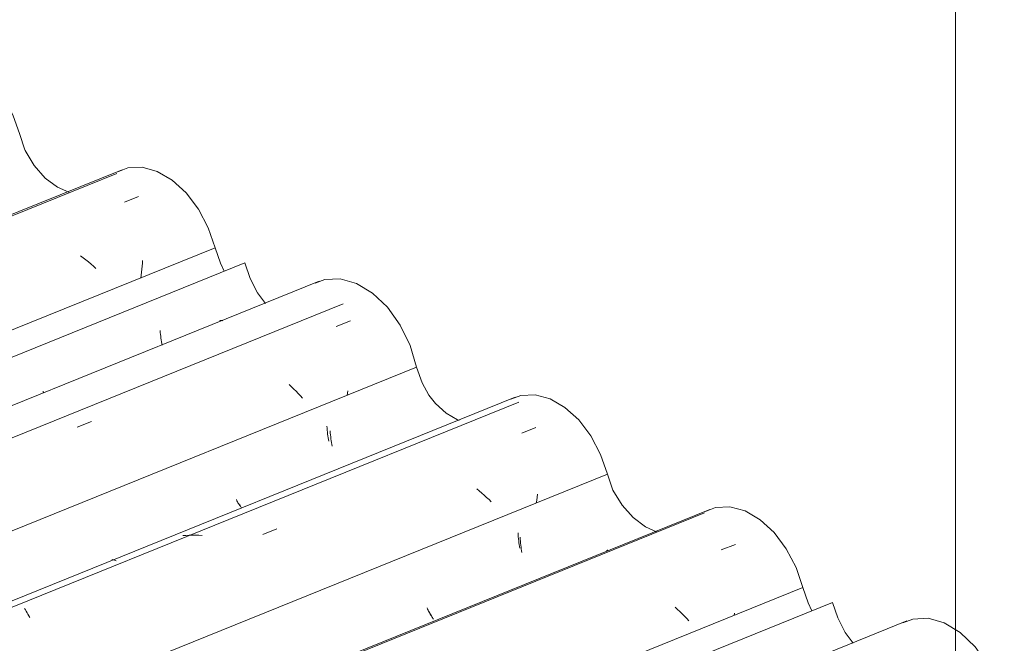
# Model space of a CAD drawing. Header units: metres. Extents: x -15.1 to 0.1, y 4.4 to 14.1.
# Tile 59 of 71: x -6.001 to -5.346, y 12.489 to 12.904. Entities that reach past the tile are written whole.
import ezdxf

# ---------------------------------------------------------------- set-up
doc = ezdxf.new("R2010")
doc.units = ezdxf.units.M
doc.layers.add('A-GLAZ-CWMG', color=7, linetype='Continuous', lineweight=5)
doc.layers.add('G-ANNO-TEXT', color=7, linetype='Continuous', lineweight=9)

# ---------------------------------------------------------------- blocks, each defined once
blk = doc.blocks.new('Rectangular Mullion - Telha Fibrocimento - Ondulada-1908998-ISO_01')
at = {"layer": 'A-GLAZ-CWMG'}
blk.add_line((-5.46044, 12.51659), (-6.33794, 12.16195), dxfattribs=at)
blk.add_polyline3d([(-5.46044, 12.51659, 0), (-5.457, 12.50628, 0), (-5.45202, 12.49667, 0), (-5.4468, 12.48948, 0)], dxfattribs=at)
blk = doc.blocks.new('FP_78-ISO_01')
at = {"layer": 'A-GLAZ-CWMG'}
blk.add_line((-5.4111, 12.50433), (-6.33303, 12.13174), dxfattribs=at)
blk = doc.blocks.new('FP_80-ISO_01')
at = {"layer": 'A-GLAZ-CWMG'}
blk.add_line((-5.54214, 12.57846), (-6.43462, 12.21777), dxfattribs=at)
at = {"layer": 'A-GLAZ-CWMG', "color": 9, "true_color": 0xc0c0c0}
for p, q in [((-5.53449, 12.55149), (-5.52501, 12.55517)), ((-5.6108, 12.55121), (-5.6104, 12.55133)), ((-5.6104, 12.55133), (-5.60998, 12.5514)), ((-5.56364, 12.51198), (-5.56526, 12.51343)), ((-5.56205, 12.51051), (-5.56364, 12.51198)), ((-5.56049, 12.50903), (-5.56205, 12.51051)), ((-5.55898, 12.50752), (-5.56049, 12.50903)), ((-5.55751, 12.506), (-5.55898, 12.50752)), ((-5.55608, 12.50446), (-5.55751, 12.506)), ((-5.52573, 12.50949), (-5.52595, 12.50801))]:
    blk.add_line(p, q, dxfattribs=at)
blk = doc.blocks.new('FP_81-ISO_01')
at = {"layer": 'A-GLAZ-CWMG', "color": 9, "true_color": 0xc0c0c0}
for p, q in [((-5.66831, 12.55998), (-5.66825, 12.55863)), ((-5.66825, 12.55863), (-5.66816, 12.55729)), ((-5.66816, 12.55729), (-5.66805, 12.55598)), ((-5.66805, 12.55598), (-5.66791, 12.55468)), ((-5.66791, 12.55468), (-5.66777, 12.55341)), ((-5.66777, 12.55341), (-5.6676, 12.55216)), ((-5.6676, 12.55216), (-5.66741, 12.55094)), ((-5.66741, 12.55094), (-5.66721, 12.54974)), ((-5.72883, 12.51052), (-5.72848, 12.50977)), ((-5.72848, 12.50977), (-5.72813, 12.50905)), ((-5.72813, 12.50905), (-5.72778, 12.50837)), ((-5.72778, 12.50837), (-5.72742, 12.50772)), ((-5.72742, 12.50772), (-5.72706, 12.50712)), ((-5.72706, 12.50712), (-5.72671, 12.50655)), ((-5.72671, 12.50655), (-5.72635, 12.50602)), ((-5.72635, 12.50602), (-5.726, 12.50554))]:
    blk.add_line(p, q, dxfattribs=at)
blk = doc.blocks.new('FP_82-ISO_01')
at = {"layer": 'A-GLAZ-CWMG'}
blk.add_line((-5.67167, 12.65301), (-8.01556, 11.70574), dxfattribs=at)
at = {"layer": 'A-GLAZ-CWMG', "color": 9, "true_color": 0xc0c0c0}
for p, q in [((-5.66733, 12.62909), (-5.65786, 12.63279)), ((-5.69553, 12.59075), (-5.69724, 12.59214)), ((-5.69386, 12.58933), (-5.69553, 12.59075)), ((-5.69222, 12.58789), (-5.69386, 12.58933)), ((-5.69062, 12.58643), (-5.69222, 12.58789)), ((-5.68905, 12.58494), (-5.69062, 12.58643)), ((-5.68753, 12.58344), (-5.68905, 12.58494)), ((-5.6573, 12.58462), (-5.65758, 12.58264)), ((-5.65707, 12.5866), (-5.6573, 12.58462)), ((-5.65686, 12.58857), (-5.65707, 12.5866)), ((-5.83963, 12.56176), (-5.83016, 12.56547)), ((-5.89072, 12.56117), (-5.89286, 12.561)), ((-5.88858, 12.56129), (-5.89072, 12.56117)), ((-5.88642, 12.56134), (-5.88858, 12.56129)), ((-5.88426, 12.56133), (-5.88642, 12.56134)), ((-5.8821, 12.56125), (-5.88426, 12.56133)), ((-5.87993, 12.56112), (-5.8821, 12.56125)), ((-5.93997, 12.545), (-5.93954, 12.54503)), ((-5.93954, 12.54503), (-5.93909, 12.545)), ((-5.93909, 12.545), (-5.93862, 12.54491)), ((-5.93862, 12.54491), (-5.93813, 12.54476)), ((-5.93813, 12.54476), (-5.93762, 12.54455)), ((-5.93762, 12.54455), (-5.9371, 12.54428)), ((-5.99814, 12.51255), (-5.99755, 12.51168)), ((-5.99755, 12.51168), (-5.99696, 12.51076)), ((-5.99696, 12.51076), (-5.99638, 12.50978)), ((-5.99638, 12.50978), (-5.9958, 12.50875)), ((-5.9958, 12.50875), (-5.99522, 12.50766)), ((-5.99522, 12.50766), (-5.99465, 12.50651))]:
    blk.add_line(p, q, dxfattribs=at)
blk = doc.blocks.new('FP_83-ISO_01')
at = {"layer": 'A-GLAZ-CWMG', "color": 9, "true_color": 0xc0c0c0}
for p, q in [((-5.79694, 12.63374), (-5.79684, 12.63241)), ((-5.79684, 12.63241), (-5.79673, 12.63109)), ((-5.79673, 12.63109), (-5.7966, 12.6298)), ((-5.7966, 12.6298), (-5.79644, 12.62853)), ((-5.79644, 12.62853), (-5.79627, 12.62729)), ((-5.79627, 12.62729), (-5.79608, 12.62607)), ((-5.79608, 12.62607), (-5.79588, 12.62487)), ((-5.79588, 12.62487), (-5.79566, 12.6237)), ((-5.85715, 12.58494), (-5.8568, 12.58423)), ((-5.8568, 12.58423), (-5.85644, 12.58355)), ((-5.85644, 12.58355), (-5.85608, 12.5829)), ((-5.85608, 12.5829), (-5.85573, 12.5823)), ((-5.85573, 12.5823), (-5.85537, 12.58173)), ((-5.85537, 12.58173), (-5.85501, 12.58121)), ((-5.85501, 12.58121), (-5.85466, 12.58072)), ((-5.85466, 12.58072), (-5.85431, 12.58027))]:
    blk.add_line(p, q, dxfattribs=at)
blk = doc.blocks.new('FP_84-ISO_01')
at = {"layer": 'A-GLAZ-CWMG'}
blk.add_line((-5.78605, 12.71514), (-8.12595, 11.76948), dxfattribs=at)
blk = doc.blocks.new('FP_85-ISO_01')
at = {"layer": 'A-GLAZ-CWMG', "color": 9, "true_color": 0xc0c0c0}
for p, q in [((-5.90787, 12.69741), (-5.90776, 12.6961)), ((-5.90776, 12.6961), (-5.90763, 12.69481)), ((-5.90763, 12.69481), (-5.90748, 12.69354)), ((-5.90748, 12.69354), (-5.90731, 12.69229)), ((-5.90731, 12.69229), (-5.90712, 12.69107)), ((-5.90712, 12.69107), (-5.90691, 12.68987)), ((-5.90691, 12.68987), (-5.90669, 12.6887)), ((-5.90669, 12.6887), (-5.90647, 12.68759))]:
    blk.add_line(p, q, dxfattribs=at)
blk = doc.blocks.new('Rectangular Mullion - Telha Fibrocimento - Ondulada-V72-ISO_01')
at = {"layer": 'A-GLAZ-CWMG'}
for p, q in [((-5.85147, 12.74235), (-8.18061, 11.80103)), ((-5.61028, 12.60186), (-7.93817, 11.66106)), ((-5.61028, 12.60186), (-5.60714, 12.5925)), ((-5.48028, 12.52657), (-6.35627, 12.17254))]:
    blk.add_line(p, q, dxfattribs=at)
for points in [[(-5.85147, 12.74235, 0), (-5.84803, 12.73204, 0), (-5.84305, 12.72243, 0), (-5.83783, 12.71524, 0)], [(-5.72918, 12.65431, 0), (-5.72477, 12.64885, 0), (-5.71763, 12.64238, 0), (-5.71, 12.63798, 0), (-5.70882, 12.6375, 0)], [(-5.67453, 12.65164, 0), (-5.66782, 12.65423, 0), (-5.65838, 12.6547, 0), (-5.64845, 12.65201, 0), (-5.63859, 12.6463, 0), (-5.62935, 12.63789, 0), (-5.62127, 12.62727, 0), (-5.61479, 12.61503, 0), (-5.61028, 12.60186, 0)], [(-5.54494, 12.57712, 0), (-5.53828, 12.57967, 0), (-5.52874, 12.58015, 0), (-5.5187, 12.57741, 0), (-5.50874, 12.57161, 0), (-5.49942, 12.56308, 0), (-5.49127, 12.5523, 0), (-5.48477, 12.5399, 0), (-5.48028, 12.52657, 0)], [(-5.48028, 12.52657, 0), (-5.47678, 12.51629, 0), (-5.47421, 12.51096, 0)], [(-5.41368, 12.50312, 0), (-5.40719, 12.50557, 0), (-5.39695, 12.50606, 0), (-5.38617, 12.50297, 0), (-5.37552, 12.49651, 0), (-5.36564, 12.48706, 0), (-5.35714, 12.4752, 0), (-5.35053, 12.46165, 0), (-5.34622, 12.44725, 0)]]:
    blk.add_polyline3d(points, dxfattribs=at)
for name in ['FP_84-ISO_01', 'FP_85-ISO_01', 'FP_82-ISO_01', 'FP_83-ISO_01', 'FP_80-ISO_01', 'FP_81-ISO_01', 'FP_78-ISO_01']:
    blk.add_blockref(name, (0, 0), dxfattribs=at)
blk = doc.blocks.new('FP_87-ISO_01')
at = {"layer": 'A-GLAZ-CWMG'}
blk.add_line((-5.54562, 12.57609), (-6.43363, 12.2172), dxfattribs=at)
blk = doc.blocks.new('FP_88-ISO_01')
at = {"layer": 'A-GLAZ-CWMG', "color": 9, "true_color": 0xc0c0c0}
for p, q in [((-5.66971, 12.56291), (-5.66964, 12.56154)), ((-5.66964, 12.56154), (-5.66956, 12.5602)), ((-5.66956, 12.5602), (-5.66945, 12.55887)), ((-5.66945, 12.55887), (-5.66932, 12.55757)), ((-5.66932, 12.55757), (-5.66918, 12.55628)), ((-5.66918, 12.55628), (-5.66901, 12.55502)), ((-5.66901, 12.55502), (-5.66883, 12.55378)), ((-5.66883, 12.55378), (-5.66863, 12.55257)), ((-5.73027, 12.51299), (-5.72992, 12.5122)), ((-5.72992, 12.5122), (-5.72957, 12.51144)), ((-5.72957, 12.51144), (-5.72921, 12.51072)), ((-5.72921, 12.51072), (-5.72885, 12.51003)), ((-5.72885, 12.51003), (-5.72849, 12.50938)), ((-5.72849, 12.50938), (-5.72813, 12.50877)), ((-5.72813, 12.50877), (-5.72777, 12.5082)), ((-5.72777, 12.5082), (-5.72741, 12.50766))]:
    blk.add_line(p, q, dxfattribs=at)
blk = doc.blocks.new('FP_89-ISO_01')
at = {"layer": 'A-GLAZ-CWMG'}
blk.add_line((-5.66927, 12.64979), (-8.01129, 11.70328), dxfattribs=at)
blk = doc.blocks.new('FP_90-ISO_01')
at = {"layer": 'A-GLAZ-CWMG', "color": 9, "true_color": 0xc0c0c0}
for p, q in [((-5.79473, 12.63057), (-5.79463, 12.62923)), ((-5.79463, 12.62923), (-5.79452, 12.62792)), ((-5.79452, 12.62792), (-5.79439, 12.62662)), ((-5.79439, 12.62662), (-5.79424, 12.62535)), ((-5.79424, 12.62535), (-5.79407, 12.6241)), ((-5.79407, 12.6241), (-5.79388, 12.62288)), ((-5.79388, 12.62288), (-5.79368, 12.62168)), ((-5.79368, 12.62168), (-5.79346, 12.62051)), ((-5.85495, 12.58166), (-5.8546, 12.58094)), ((-5.8546, 12.58094), (-5.85425, 12.58025)), ((-5.85425, 12.58025), (-5.85389, 12.5796))]:
    blk.add_line(p, q, dxfattribs=at)
blk = doc.blocks.new('FP_91-ISO_01')
at = {"layer": 'A-GLAZ-CWMG'}
blk.add_line((-5.80213, 12.7301), (-8.14781, 11.7821), dxfattribs=at)
at = {"layer": 'A-GLAZ-CWMG', "color": 9, "true_color": 0xc0c0c0}
for p, q in [((-5.86838, 12.70382), (-5.86798, 12.70395)), ((-5.86798, 12.70395), (-5.86757, 12.70401)), ((-5.86757, 12.70401), (-5.86713, 12.70402)), ((-5.86713, 12.70402), (-5.86667, 12.70397)), ((-5.86667, 12.70397), (-5.8662, 12.70386)), ((-5.7907, 12.70015), (-5.78122, 12.70384)), ((-5.82049, 12.65995), (-5.82207, 12.66143)), ((-5.81895, 12.65846), (-5.82049, 12.65995)), ((-5.81745, 12.65695), (-5.81895, 12.65846)), ((-5.81598, 12.65542), (-5.81745, 12.65695)), ((-5.78298, 12.65734), (-5.78324, 12.65576)), ((-5.81456, 12.65389), (-5.81598, 12.65542)), ((-5.81317, 12.65234), (-5.81456, 12.65389)), ((-5.78324, 12.65576), (-5.78353, 12.65418)), ((-5.96297, 12.63319), (-5.95349, 12.63687))]:
    blk.add_line(p, q, dxfattribs=at)
blk = doc.blocks.new('FP_92-ISO_01')
at = {"layer": 'A-GLAZ-CWMG', "color": 9, "true_color": 0xc0c0c0}
for p, q in [((-5.98591, 12.65679), (-5.98556, 12.65632)), ((-5.98556, 12.65632), (-5.98521, 12.65588))]:
    blk.add_line(p, q, dxfattribs=at)
blk = doc.blocks.new('FP_93-ISO_01')
at = {"layer": 'A-GLAZ-CWMG'}
blk.add_line((-5.93317, 12.80422), (-8.27729, 11.85685), dxfattribs=at)
at = {"layer": 'A-GLAZ-CWMG', "color": 9, "true_color": 0xc0c0c0}
for p, q in [((-5.93166, 12.78281), (-5.92218, 12.78653)), ((-5.959, 12.74573), (-5.96079, 12.74705)), ((-5.95725, 12.74438), (-5.959, 12.74573)), ((-5.95553, 12.743), (-5.95725, 12.74438)), ((-5.95384, 12.74159), (-5.95553, 12.743)), ((-5.95219, 12.74016), (-5.95384, 12.74159)), ((-5.91969, 12.74204), (-5.91984, 12.74009)), ((-5.91958, 12.74398), (-5.91969, 12.74204)), ((-5.95057, 12.7387), (-5.95219, 12.74016)), ((-5.92023, 12.73618), (-5.92048, 12.73421)), ((-5.92002, 12.73814), (-5.92023, 12.73618)), ((-5.91984, 12.74009), (-5.92002, 12.73814)), ((-5.92048, 12.73421), (-5.92076, 12.73224))]:
    blk.add_line(p, q, dxfattribs=at)
blk = doc.blocks.new('Rectangular Mullion - Telha Fibrocimento - Ondulada-V86-ISO_01')
at = {"layer": 'A-GLAZ-CWMG'}
for p, q in [((-6.00131, 12.82762), (-5.99817, 12.81827)), ((-5.87131, 12.75233), (-8.19895, 11.81162)), ((-5.73725, 12.67301), (-8.06294, 11.7331))]:
    blk.add_line(p, q, dxfattribs=at)
for points in [[(-6.06556, 12.8774, 0), (-6.05885, 12.87999, 0), (-6.04941, 12.88046, 0), (-6.03948, 12.87777, 0), (-6.02962, 12.87206, 0), (-6.02038, 12.86366, 0), (-6.0123, 12.85303, 0), (-6.00582, 12.84079, 0), (-6.00131, 12.82762, 0)], [(-5.93597, 12.80288, 0), (-5.92931, 12.80543, 0), (-5.91977, 12.80591, 0), (-5.90973, 12.80317, 0), (-5.89977, 12.79737, 0), (-5.89045, 12.78884, 0), (-5.8823, 12.77806, 0), (-5.8758, 12.76566, 0), (-5.87131, 12.75233, 0)], [(-5.87131, 12.75233, 0), (-5.86781, 12.74205, 0), (-5.86524, 12.73673, 0)], [(-5.80471, 12.72888, 0), (-5.79822, 12.73133, 0), (-5.78798, 12.73182, 0), (-5.7772, 12.72874, 0), (-5.76655, 12.72227, 0), (-5.75667, 12.71282, 0), (-5.74817, 12.70096, 0), (-5.74156, 12.68741, 0), (-5.73725, 12.67301, 0)], [(-5.73725, 12.67301, 0), (-5.73354, 12.66262, 0), (-5.72914, 12.65438, 0)], [(-5.60716, 12.59248, 0), (-5.60661, 12.59132, 0), (-5.60057, 12.58131, 0), (-5.59323, 12.57298, 0), (-5.58505, 12.56687, 0), (-5.57758, 12.56364, 0)]]:
    blk.add_polyline3d(points, dxfattribs=at)
for name in ['FP_93-ISO_01', 'FP_91-ISO_01', 'FP_92-ISO_01', 'FP_89-ISO_01', 'FP_90-ISO_01', 'FP_87-ISO_01', 'FP_88-ISO_01']:
    blk.add_blockref(name, (0, 0), dxfattribs=at)
blk = doc.blocks.new('FP_100-ISO_01')
at = {"layer": 'A-GLAZ-CWMG'}
blk.add_line((-5.93665, 12.80185), (-8.27631, 11.85629), dxfattribs=at)
blk = doc.blocks.new('Rectangular Mullion - Telha Fibrocimento - Ondulada-V99-ISO_01')
at = {"layer": 'A-GLAZ-CWMG'}
blk.add_polyline3d([(-5.99819, 12.81824, 0), (-5.99764, 12.81708, 0), (-5.9916, 12.80707, 0), (-5.98426, 12.79875, 0), (-5.97608, 12.79263, 0), (-5.96861, 12.7894, 0)], dxfattribs=at)
blk.add_blockref('FP_100-ISO_01', (0, 0), dxfattribs=at)

msp = doc.modelspace()

# ---------------------------------------------------------------- linework, layer by layer
at = {"layer": 'G-ANNO-TEXT'}
msp.add_line((-5.37865, 12.03381), (-5.37865, 14.05746), dxfattribs=at)

# ---------------------------------------------------------------- block references
at = {"layer": 'A-GLAZ-CWMG'}
for name in ['Rectangular Mullion - Telha Fibrocimento - Ondulada-V99-ISO_01', 'Rectangular Mullion - Telha Fibrocimento - Ondulada-V86-ISO_01', 'Rectangular Mullion - Telha Fibrocimento - Ondulada-V72-ISO_01', 'Rectangular Mullion - Telha Fibrocimento - Ondulada-1908998-ISO_01']:
    msp.add_blockref(name, (0, 0), dxfattribs=at)

doc.saveas('drawing.dxf')
